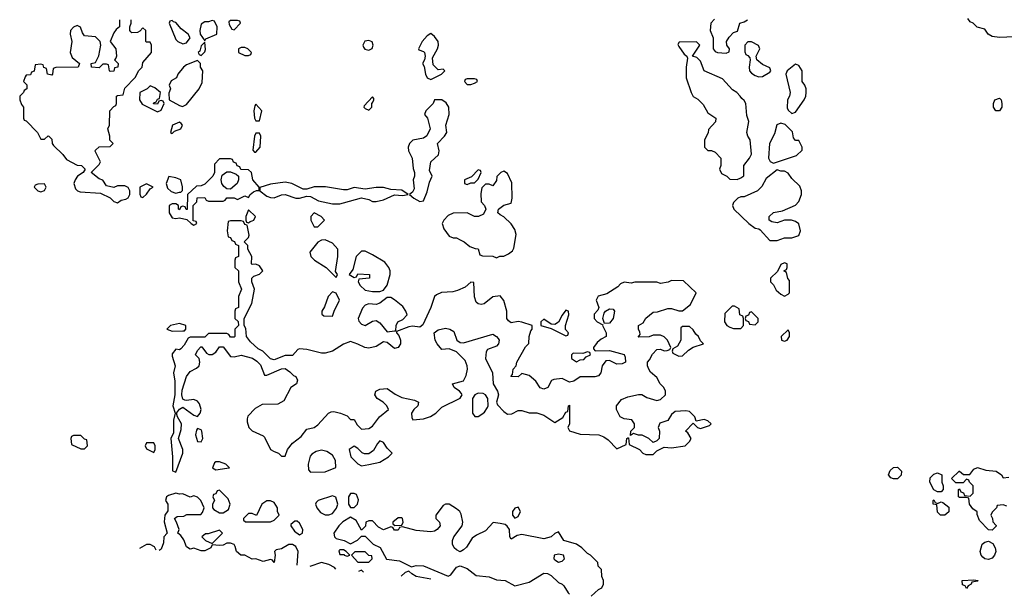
# Model space of a CAD drawing. Header units: inches. Extents: x 2380053 to 2584298, y 380219 to 546618.
# Tile 30 of 256: x 2412654 to 2418057, y 451204 to 454370. Entities that reach past the tile are written whole.
import ezdxf

# ---------------------------------------------------------------- set-up
doc = ezdxf.new("R2010")
doc.units = ezdxf.units.IN
doc.header["$MEASUREMENT"] = 0
doc.layers.add('C4415', color=7, linetype='Continuous')

msp = doc.modelspace()

# ---------------------------------------------------------------- linework, layer by layer
at = {"layer": 'C4415', "color": 2}
for points, elevation in [([(2413202, 454370), (2413202, 454330), (2413183.5, 454316.5), (2413170, 454298), (2413151.3, 454250), (2413181, 454210), (2413184.7, 454170), (2413182, 454158), (2413174, 454150), (2413194, 454130), (2413192, 454110), (2413174, 454106), (2413170, 454088), (2413150, 454086), (2413146, 454090), (2413142, 454122), (2413130, 454126), (2413110, 454126), (2413090, 454106), (2413048, 454110), (2413046, 454130), (2413070, 454134), (2413089.1, 454170.9), (2413099, 454230), (2413095.3, 454250), (2413070, 454275.3), (2413010, 454282), (2412998, 454298), (2412988.4, 454328.4), (2412970, 454338), (2412950, 454328), (2412932, 454310), (2412931.3, 454290), (2412940.7, 454250), (2412931.3, 454190), (2412942.8, 454162.8), (2412982, 454130), (2412974, 454110), (2412852.7, 454107.3), (2412838, 454102), (2412834, 454070), (2412830, 454066), (2412806, 454070), (2412802, 454102), (2412787.3, 454107.3), (2412782, 454122), (2412770, 454126), (2412738, 454122), (2412732.7, 454087.3), (2412718, 454082), (2412712.7, 454067.3), (2412690, 454066), (2412683.6, 454056.4), (2412674, 454030), (2412692.7, 454012.7), (2412694, 453990), (2412678, 453982), (2412674, 453970), (2412654, 453950), (2412654, 453930), (2412663.6, 453903.6), (2412674, 453890), (2412674, 453830), (2412678, 453818), (2412690, 453814), (2412751.1, 453751.1), (2412770, 453714), (2412790, 453714), (2412810, 453732), (2412814, 453730), (2412830, 453714), (2412832, 453690), (2412839.6, 453679.6), (2412891.3, 453630), (2412910, 453602), (2412970, 453571.3), (2412994, 453570), (2413014, 453550), (2413002, 453530), (2412972, 453510), (2412958, 453490), (2412951.3, 453470), (2412961, 453441), (2412971, 453431), (2412985.4, 453425.4), (2413096.9, 453416.9), (2413150.9, 453390.9), (2413170, 453372), (2413190, 453364.7), (2413210, 453378), (2413236.4, 453383.6), (2413248.4, 453391.6), (2413258, 453410), (2413258, 453430), (2413248.4, 453448.4), (2413230, 453458), (2413190, 453458), (2413170, 453448), (2413130, 453458), (2413110, 453488.7), (2413090, 453495.3), (2413046, 453530), (2413090, 453574), (2413098, 453590), (2413068.4, 453648.4), (2413070, 453654), (2413090, 453672), (2413150, 453674), (2413166, 453690), (2413148, 453708), (2413148, 453730), (2413138, 453770), (2413146, 453790), (2413148, 453870), (2413170, 453894), (2413182, 453898), (2413186, 453910), (2413186, 453950), (2413190, 453954), (2413222, 453958), (2413230, 453994), (2413288.4, 454051.6), (2413308.4, 454091.6), (2413326, 454110), (2413330, 454134), (2413378, 454190), (2413378, 454230), (2413370, 454246), (2413350, 454246), (2413346, 454250), (2413346, 454310), (2413330, 454326), (2413312.7, 454307.3), (2413299.6, 454300.4), (2413270, 454298), (2413263.1, 454303.1), (2413258, 454310), (2413258, 454330), (2413266, 454350), (2413266, 454370)], 78), ([(2416467.1, 454372.9), (2416446.8, 454350), (2416442.8, 454310), (2416459.1, 454270), (2416458.8, 454210), (2416470, 454196), (2416482, 454190), (2416530, 454186), (2416547.3, 454192.7), (2416548, 454210), (2416534, 454230), (2416532.7, 454250), (2416546, 454274), (2416570, 454298.8), (2416592.3, 454307.7), (2416606, 454350), (2416630, 454358), (2416648, 454370)], 78), ([(2418110, 454275.3), (2418030, 454272.3), (2417990, 454277.2), (2417968.7, 454290), (2417950, 454318), (2417908.4, 454328.4), (2417886, 454350), (2417870, 454358), (2417856, 454376)], 74), ([(2418070, 451698), (2418050, 451706), (2418018, 451702), (2418014, 451690), (2417990, 451666), (2417982, 451650), (2417991.6, 451631.6), (2417992.7, 451612.7), (2418011.6, 451591.6), (2418011.6, 451588.4), (2417990, 451566), (2417970, 451568), (2417920.2, 451620.2), (2417908, 451652), (2417908, 451668), (2417883.1, 451683.1), (2417866, 451710), (2417862, 451742), (2417850, 451746), (2417810, 451746), (2417806, 451750), (2417806, 451790), (2417810, 451794), (2417818, 451778), (2417832.7, 451772.7), (2417838, 451758), (2417870, 451754), (2417886, 451770), (2417886, 451810), (2417866, 451830), (2417862, 451842), (2417850, 451846), (2417830, 451826), (2417790, 451826), (2417766, 451850), (2417808.4, 451891.6), (2417811.6, 451891.6), (2417832.7, 451872.7), (2417867.3, 451872.7), (2417890, 451902), (2417910, 451911), (2417956, 451896), (2418012, 451890), (2418042, 451870), (2418050, 451854), (2418082, 451858)], 74), ([(2414049.8, 451388.4), (2414042, 451402), (2414030, 451406), (2413990, 451395.3), (2413950, 451408.7), (2413930, 451408), (2413889, 451429), (2413868, 451430), (2413844, 451450), (2413837.2, 451477.2), (2413830, 451488), (2413810, 451495.3), (2413790, 451495.3), (2413770, 451485.2), (2413750, 451482), (2413710, 451486), (2413702, 451470), (2413670, 451454), (2413650, 451454), (2413610, 451468.7), (2413590, 451462), (2413570, 451475.3), (2413554.5, 451514.5), (2413537.6, 451537.6), (2413521.2, 451550), (2413529, 451570), (2413515.3, 451610), (2413502.7, 451630), (2413518, 451642), (2413555.5, 451644.5), (2413572, 451652), (2413647.3, 451652.7), (2413656.4, 451663.6), (2413666, 451690), (2413648, 451730), (2413630, 451748), (2413610, 451755.3), (2413590, 451748.7), (2413550, 451766), (2413530, 451764.5), (2413510, 451769.4), (2413470, 451758), (2413458.8, 451750), (2413454, 451730), (2413466.8, 451710), (2413466.4, 451673.6), (2413451, 451650), (2413447.1, 451612.9), (2413463, 451550), (2413445.5, 451530), (2413442.8, 451497.2), (2413430, 451462), (2413420, 451455.3)], 78), ([(2415010, 451708.7), (2414990, 451708.7), (2414978, 451702), (2414938, 451650), (2414938, 451630), (2414958, 451610), (2414961, 451590), (2414944.7, 451570), (2414930, 451561.2), (2414910, 451557.2), (2414830, 451565.2), (2414754, 451586), (2414738, 451582), (2414730, 451566), (2414710, 451566), (2414702, 451582), (2414690, 451586), (2414650, 451568), (2414623.1, 451583.1), (2414590, 451618), (2414570, 451618), (2414554, 451610), (2414551.6, 451588.4), (2414530, 451566), (2414500.4, 451620.4), (2414470, 451638), (2414427.1, 451612.9), (2414404.7, 451590), (2414378, 451550), (2414382, 451530), (2414390, 451522), (2414434, 451510), (2414470, 451492), (2414508.4, 451511.6), (2414530, 451534), (2414550, 451534), (2414594, 451490), (2414631.1, 451471.1), (2414666.8, 451406.8), (2414738.5, 451398.5), (2414804.7, 451364.7), (2414830, 451373.4), (2414870, 451370.5), (2415005.2, 451314.8), (2415019.1, 451320.9), (2415050, 451362.8), (2415070, 451371.3), (2415110, 451356), (2415158.5, 451318.5), (2415230, 451310.3), (2415270, 451294), (2415318, 451290), (2415370, 451260.7), (2415450, 451280.5), (2415530, 451330.5), (2415550, 451328.4), (2415570, 451317.1), (2415610, 451279.1), (2415630.5, 451270.5), (2415640.5, 451260.5), (2415663.4, 451223.4), (2415671.3, 451216.1)], 78), ([(2415789.4, 451203.6), (2415830, 451241), (2415848, 451250), (2415858, 451270), (2415858, 451290), (2415847.3, 451312.7), (2415846, 451350), (2415828.7, 451368.7), (2415826, 451390), (2415786, 451430), (2415770, 451438), (2415739, 451470), (2415710, 451489.4), (2415639, 451510), (2415610, 451558), (2415590, 451549), (2415570.4, 451529.6), (2415530, 451518.4), (2415410, 451542.7), (2415382.8, 451537.2), (2415350, 451518), (2415344, 451530), (2415342, 451570), (2415329.2, 451589.2), (2415317.2, 451597.2), (2415290, 451604), (2415251.6, 451608.4), (2415210, 451564), (2415160.4, 451539.6), (2415137.1, 451522.9), (2415106.4, 451473.6), (2415090, 451458), (2415070, 451448), (2415050, 451458), (2415038, 451470), (2415028, 451490), (2415028, 451510), (2415035.3, 451530), (2415081.2, 451590), (2415085.2, 451610), (2415075.5, 451655.5), (2415068.7, 451670), (2415050, 451684), (2415010, 451708.7)], 78), ([(2413370, 451488), (2413350, 451488), (2413311.5, 451466.8)], 78), ([(2413402.7, 451457.1), (2413394.6, 451474.6), (2413370, 451488)], 78), ([(2414176, 451375), (2414181.2, 451450), (2414170, 451478), (2414150, 451488.7), (2414130, 451488.7), (2414090, 451465.2), (2414062, 451458), (2414052, 451450), (2414056, 451430), (2414050.1, 451388.4)], 78), ([(2414389.3, 451352.3), (2414381.5, 451361.5), (2414350, 451378), (2414310, 451389), (2414246.3, 451367.5)], 78), ([(2414530, 451348), (2414512.5, 451339.2)], 78), ([(2414540.7, 451336.2), (2414530, 451348)], 78), ([(2414790, 451342), (2414770, 451335.3), (2414746.8, 451314.3)], 78), ([(2414910.2, 451297), (2414910, 451297.2), (2414830, 451313.2), (2414806.3, 451326.3), (2414790, 451342)], 78)]:
    msp.add_lwpolyline(points, dxfattribs=dict(at, elevation=elevation))
for points, elevation in [([(2413490, 454366), (2413478, 454362), (2413474, 454350), (2413510, 454262), (2413522, 454250), (2413550, 454238), (2413570, 454242), (2413588.7, 454270), (2413578, 454290), (2413540.2, 454320.2), (2413510, 454355.3), (2413498, 454358)], 78), ([(2413710, 454366), (2413690, 454358), (2413670, 454358), (2413650, 454346), (2413642, 454310), (2413644.7, 454290), (2413670, 454254), (2413675.3, 454264.7), (2413735.3, 454290), (2413738, 454330), (2413722, 454362)], 78), ([(2413850, 454366), (2413810, 454366), (2413802, 454358), (2413803.6, 454343.6), (2413818, 454318), (2413830, 454314), (2413866, 454350), (2413862, 454362)], 78), ([(2414570, 454256), (2414548.1, 454251.9), (2414536, 454230), (2414539.8, 454219.8), (2414547.9, 454207.9), (2414570, 454202.8), (2414588.9, 454211.1), (2414593.2, 454230), (2414588.9, 454248.9)], 78), ([(2414910, 454293.2), (2414890, 454282), (2414862, 454250), (2414842, 454210), (2414844.7, 454204.7), (2414870, 454196), (2414874.8, 454190), (2414878.8, 454170), (2414876, 454150), (2414864.7, 454130), (2414873.7, 454113.7), (2414880.7, 454070), (2414890, 454051.3), (2414910, 454041), (2414968, 454070), (2414986, 454090), (2414978, 454098), (2414950, 454094), (2414922, 454122), (2414919, 454161), (2414946.6, 454210), (2414952.3, 454230), (2414949.4, 454250), (2414930, 454277.2)], 78), ([(2413670, 454246), (2413650, 454226), (2413642, 454198), (2413634, 454190), (2413638, 454178), (2413650, 454174), (2413670, 454194), (2413673.6, 454206.4)], 78), ([(2413890, 454218), (2413870, 454218), (2413854, 454210), (2413854, 454190), (2413890, 454174), (2413910, 454174), (2413922, 454178), (2413926, 454190), (2413906, 454210)], 78), ([(2416368, 454248), (2416272.7, 454247.3), (2416266, 454234), (2416270, 454222), (2416299.8, 454179.8), (2416314, 454170), (2416318, 454158), (2416310.6, 454109.4), (2416310.5, 454050), (2416338, 453970), (2416349, 453949), (2416374.2, 453934.2), (2416404.9, 453904.9), (2416430, 453858), (2416474, 453830), (2416471.6, 453808.4), (2416432.7, 453767.3), (2416431.6, 453748.4), (2416412, 453710), (2416412, 453670), (2416430, 453652), (2416450, 453652), (2416470, 453642), (2416502, 453610), (2416502, 453570), (2416494, 453550), (2416505.4, 453525.4), (2416534, 453510), (2416550, 453494), (2416590, 453492), (2416610, 453502), (2416627.3, 453512.7), (2416628, 453570), (2416659, 453610), (2416669.1, 453630.9), (2416661.2, 453710), (2416648.7, 453730), (2416644, 453750), (2416655.3, 453810), (2416643.1, 453843.1), (2416638, 453910), (2416630, 453926), (2416616.4, 453936.4), (2416608, 453950), (2416588.7, 453970), (2416565.1, 453985.1), (2416510, 454046), (2416409.2, 454090), (2416390, 454142), (2416370, 454162), (2416346, 454170), (2416386, 454230)], 78), ([(2416670, 454248), (2416650, 454248), (2416632, 454230), (2416632.7, 454192.7), (2416638, 454178), (2416650, 454174), (2416659.6, 454159.6), (2416662, 454150), (2416656, 454110), (2416658.8, 454090), (2416670, 454076), (2416690, 454062.8), (2416710, 454056), (2416730, 454058), (2416770, 454082), (2416775.3, 454090), (2416770, 454106), (2416730, 454124), (2416698, 454150), (2416695.3, 454170), (2416715.3, 454210), (2416708.4, 454228.4)], 78), ([(2413630, 454146), (2413570, 454122), (2413552, 454110), (2413522, 454070), (2413514, 454050), (2413485.4, 454034.6), (2413474, 454010), (2413482, 453990), (2413472.7, 453967.3), (2413474, 453930), (2413530, 453898), (2413547.3, 453892.7), (2413570, 453904.7), (2413638, 453990), (2413654.6, 454025.4), (2413658, 454090), (2413646, 454110), (2413646, 454130)], 78), ([(2416910, 454126), (2416864.7, 454090), (2416858, 454070), (2416881, 453970), (2416878, 453950), (2416866.8, 453930), (2416865.4, 453885.4), (2416870, 453874), (2416890, 453854), (2416910, 453862), (2416958, 453930), (2416968, 453950), (2416968.7, 453970), (2416968.7, 453990), (2416962, 454010), (2416948, 454030), (2416948, 454090), (2416930, 454118)], 78), ([(2415150, 454046), (2415110, 454046), (2415098, 454042), (2415094, 454030), (2415110, 454014), (2415130, 454014), (2415150, 454022), (2415166, 454030), (2415162, 454042)], 78), ([(2413370, 454006), (2413354, 453990), (2413314, 453970), (2413312, 453930), (2413326.8, 453906.8), (2413410, 453864.7), (2413430, 453874), (2413446, 453910), (2413442, 453922), (2413430, 453926), (2413418, 453922), (2413410, 453906), (2413387.3, 453907.3), (2413390, 453914), (2413402, 453918), (2413410, 453934), (2413422, 453938), (2413426, 453970), (2413396.4, 453996.4)], 78), ([(2414590, 453946), (2414543.6, 453896.4), (2414542, 453890), (2414550, 453882), (2414570, 453874), (2414586, 453890), (2414586, 453914), (2414590, 453914), (2414598, 453930), (2414598, 453938)], 78), ([(2414970, 453929.6), (2414930.9, 453929.1), (2414922.8, 453910), (2414882.8, 453870), (2414876, 453850), (2414890.8, 453830), (2414906.8, 453770), (2414888.2, 453731.8), (2414870, 453719.5), (2414811.8, 453708.2), (2414793, 453690), (2414784.9, 453670), (2414787.3, 453650), (2414806.7, 453610), (2414813.4, 453553.4), (2414820.7, 453530), (2414820.7, 453510), (2414813.4, 453490), (2414819.1, 453440.9), (2414810, 453422), (2414792, 453410), (2414816, 453390), (2414850, 453370.7), (2414870, 453374.8), (2414890, 453424.7), (2414902, 453478), (2414918, 453510), (2414902.3, 453542.3), (2414909.8, 453590.2), (2414952.8, 453627.2), (2414955.6, 453650), (2414947, 453690), (2414984.2, 453730), (2414996.9, 453750), (2414991.8, 453790), (2415011.3, 453848.7), (2415007.8, 453890), (2414993.5, 453913.5)], 78), ([(2418030, 453869.2), (2418009.5, 453869.5), (2417997.2, 453890), (2417997.2, 453910), (2418004, 453930), (2418030, 453938.8), (2418038.8, 453930), (2418042.8, 453910), (2418042.8, 453890)], 74), ([(2413950, 453906), (2413943.6, 453896.4), (2413938, 453870), (2413942, 453830), (2413950, 453814), (2413970, 453814), (2413982, 453870)], 78), ([(2413530, 453808), (2413492, 453790), (2413482, 453750), (2413490, 453744.7), (2413503.1, 453756.9), (2413538, 453770), (2413548, 453790), (2413540.4, 453800.4)], 78), ([(2416830, 453802), (2416807.9, 453792.1), (2416796, 453744), (2416767.3, 453690), (2416762, 453610), (2416771.6, 453591.6), (2416790, 453582), (2416916.4, 453623.6), (2416947.3, 453652.7), (2416948, 453670), (2416930, 453706), (2416910, 453706), (2416900.4, 453720.4), (2416894.6, 453754.6), (2416854, 453794)], 78), ([(2413970, 453746), (2413950, 453746), (2413942, 453730), (2413932.7, 453652.7), (2413942, 453642), (2413950, 453642), (2413973.2, 453670), (2413978, 453730)], 78), ([(2413810, 453606), (2413750, 453606), (2413723.6, 453576.4), (2413722, 453530), (2413714, 453510), (2413670, 453466), (2413650, 453458), (2413623.6, 453456.4), (2413574, 453410), (2413572.7, 453327.3), (2413567.3, 453327.3), (2413562, 453342), (2413550, 453346), (2413538, 453342), (2413530, 453326), (2413526, 453330), (2413526, 453350), (2413510, 453358), (2413490, 453358), (2413474, 453350), (2413474, 453310), (2413490, 453282), (2413510, 453278), (2413530, 453281), (2413572, 453272), (2413594, 453250), (2413610, 453242), (2413626, 453250), (2413622, 453262), (2413606, 453266), (2413606, 453350), (2413626, 453370), (2413628.4, 453391.6), (2413670, 453394), (2413678, 453378), (2413690, 453374), (2413770, 453374), (2413782, 453378), (2413790, 453392), (2413830, 453391.3), (2413850, 453382), (2413890, 453402), (2413910, 453394), (2413918, 453410), (2413936, 453424), (2413952.7, 453432.7), (2413967.3, 453432.7), (2413968.7, 453450), (2413934, 453490), (2413926, 453530), (2413910, 453546), (2413867.3, 453547.3), (2413862, 453562), (2413847.3, 453567.3), (2413842, 453582), (2413827.3, 453587.3), (2413822, 453602)], 78), ([(2415170, 453546), (2415132.7, 453507.3), (2415094, 453490), (2415094, 453470), (2415110, 453464.7), (2415130, 453474), (2415150, 453474), (2415170, 453494), (2415186, 453530), (2415182, 453542)], 78), ([(2416810, 453546), (2416750, 453498), (2416725.4, 453454.6), (2416702, 453430), (2416630, 453398), (2416610, 453398), (2416594, 453390), (2416570, 453366), (2416564.7, 453350), (2416572, 453330), (2416654, 453250), (2416690, 453224.7), (2416710, 453222), (2416716.9, 453216.9), (2416770, 453158), (2416810, 453158), (2416830, 453164.7), (2416850, 453171.3), (2416891.6, 453171.6), (2416930, 453184.7), (2416939, 453210), (2416928.9, 453248.9), (2416910, 453262), (2416888.9, 453268.9), (2416850, 453268.7), (2416810, 453255.3), (2416780.4, 453260.4), (2416766, 453270), (2416766, 453290), (2416790, 453311.3), (2416839, 453321), (2416910, 453351.3), (2416930, 453372), (2416944, 453410), (2416944, 453430), (2416935.5, 453455.5), (2416890, 453498), (2416870, 453528), (2416850, 453538), (2416830, 453538)], 78), ([(2413472, 453508), (2413458, 453470), (2413464.7, 453444.7), (2413486, 453426), (2413510, 453418), (2413530, 453422), (2413538, 453422), (2413547.3, 453432.7), (2413548, 453452), (2413538, 453490), (2413510, 453500.9)], 78), ([(2413810, 453439), (2413790, 453442), (2413774.8, 453454.8), (2413764, 453470), (2413759, 453490), (2413764.7, 453515.3), (2413790, 453534), (2413810, 453534), (2413842, 453522), (2413854, 453510), (2413854, 453490), (2413846.8, 453470)], 78), ([(2415310, 453538), (2415294, 453530), (2415272, 453508), (2415270, 453486), (2415250, 453458), (2415230, 453466), (2415210, 453466), (2415190, 453446), (2415184, 453416), (2415186.8, 453370), (2415204.7, 453350), (2415212, 453330), (2415198, 453302), (2415171.1, 453288.9), (2415150, 453288.7), (2415110, 453308.7), (2415032.7, 453307.3), (2415005.4, 453294.6), (2414982, 453270), (2414972, 453250), (2414982, 453222), (2415010, 453182), (2415032.7, 453172.7), (2415050, 453172), (2415070, 453162), (2415092, 453150), (2415123.6, 453123.6), (2415152.7, 453112.7), (2415170, 453112), (2415178, 453078), (2415192.7, 453072.7), (2415250, 453072), (2415270, 453062), (2415288.4, 453071.6), (2415310, 453072), (2415336.4, 453083.6), (2415358.6, 453101.4), (2415365.2, 453114.8), (2415378, 453190), (2415370, 453218), (2415350, 453248.7), (2415310, 453288), (2415290, 453298), (2415278, 453310), (2415282, 453330), (2415310, 453351), (2415350, 453362), (2415356, 453390), (2415354.6, 453474.6), (2415330, 453526)], 78), ([(2412790, 453468), (2412752.7, 453467.3), (2412738, 453462), (2412734, 453450), (2412754, 453430), (2412770, 453424.7), (2412790, 453432), (2412796.5, 453443.5), (2412799, 453450)], 78), ([(2413350, 453468), (2413314, 453450), (2413312.7, 453412.7), (2413318, 453398), (2413330, 453394), (2413350, 453412), (2413370, 453442), (2413386, 453450)], 78), ([(2414110, 453478), (2414030, 453466), (2413972, 453448), (2413971.3, 453430), (2414010, 453400.5), (2414030, 453394), (2414050, 453391), (2414090, 453407.7), (2414110, 453410.6), (2414170, 453390.8), (2414190, 453390.8), (2414230, 453400.7), (2414250, 453398.8), (2414294.4, 453374.4), (2414370, 453358), (2414410, 453358), (2414430, 453364.7), (2414530, 453391), (2414570, 453382.8), (2414590, 453371), (2414610, 453370.8), (2414650, 453380.7), (2414710, 453408.2), (2414755.1, 453404.9), (2414786, 453410), (2414750, 453433.2), (2414690, 453437.2), (2414650, 453449.2), (2414610, 453449.2), (2414550, 453439.3), (2414490, 453449), (2414450, 453436), (2414430, 453436), (2414331.9, 453451.9), (2414270, 453452), (2414230, 453439.3), (2414210, 453439.3), (2414148, 453470)], 78), ([(2413910, 453326), (2413894, 453290), (2413894, 453270), (2413898, 453258), (2413910, 453254), (2413918, 453262), (2413930, 453264.7), (2413938, 453270), (2413948, 453290)], 78), ([(2414270, 453308.7), (2414251.3, 453290), (2414251.3, 453270), (2414270, 453232), (2414290, 453232), (2414326, 453270), (2414308, 453290)], 78), ([(2413870, 453266), (2413810, 453266), (2413798, 453262), (2413792, 453210), (2413798, 453178), (2413810, 453174), (2413818, 453158), (2413832.7, 453152.7), (2413838, 453138), (2413854, 453130), (2413854, 453070), (2413838, 453062), (2413834, 453050), (2413834, 453010), (2413854, 452990), (2413854, 452930), (2413871.3, 452890), (2413854, 452850), (2413854, 452790), (2413838, 452782), (2413834, 452770), (2413834, 452730), (2413852.7, 452712.7), (2413854, 452690), (2413834, 452670), (2413834, 452630), (2413830, 452626), (2413810, 452626), (2413802, 452642), (2413790, 452646), (2413690, 452646), (2413670, 452626), (2413590, 452626), (2413578, 452622), (2413556.8, 452583.2), (2413538, 452562), (2413530, 452557.2), (2413510, 452561.2), (2413490, 452535.3), (2413490, 452522), (2413507.7, 452470), (2413498.8, 452430), (2413504.4, 452384.4), (2413504.4, 452310), (2413494, 452250), (2413507.7, 452210), (2413497.3, 452170), (2413498, 452102), (2413482.8, 452070), (2413493, 451970), (2413492, 451892), (2413510, 451884.7), (2413548.7, 451990), (2413548.7, 452010), (2413525.2, 452070), (2413540.4, 452119.6), (2413542, 452150), (2413519, 452190), (2413515.3, 452210), (2413530, 452232), (2413550, 452242), (2413610, 452198), (2413630, 452191.3), (2413644, 452210), (2413649, 452230), (2413640.2, 452260.2), (2413630, 452275.3), (2413610, 452284), (2413570, 452278), (2413560.4, 452280.4), (2413550, 452286), (2413544, 452310), (2413544.7, 452335.3), (2413568.7, 452410), (2413590, 452438), (2413624, 452456), (2413638, 452470), (2413642, 452490), (2413638, 452510), (2413618, 452530), (2413630, 452554), (2413647.3, 452572.7), (2413652.7, 452572.7), (2413679.6, 452539.6), (2413691.6, 452531.6), (2413710, 452531.3), (2413730, 452544.7), (2413750, 452574), (2413770, 452574), (2413810, 452521), (2413830, 452518.8), (2413870, 452527.3), (2413930.8, 452510.8), (2413955.3, 452495.3), (2413975.3, 452475.3), (2413998, 452418), (2414010, 452418), (2414090, 452452), (2414110, 452454), (2414136.9, 452436.9), (2414156.9, 452416.9), (2414170, 452411.3), (2414178, 452390), (2414172, 452370), (2414142, 452350), (2414103.6, 452276.4), (2414070, 452258), (2413983.6, 452256.4), (2413945.4, 452234.6), (2413906.4, 452193.6), (2413902, 452178), (2413902, 452162), (2413912, 452130), (2413930, 452112), (2413990, 452084.7), (2413997.3, 452077.3), (2414030.7, 452010.7), (2414050, 451998), (2414074, 451990), (2414090, 451974), (2414110, 451974), (2414124, 452010), (2414150, 452044.7), (2414199.3, 452080.7), (2414230, 452122), (2414270, 452131.3), (2414290, 452144.7), (2414348.7, 452210), (2414363.2, 452216.8), (2414378, 452218), (2414414, 452210), (2414450, 452194), (2414470, 452174), (2414490, 452174), (2414505.4, 452145.4), (2414530, 452122), (2414570, 452126), (2414590, 452138), (2414628.7, 452190), (2414678, 452230), (2414668, 452250), (2414648, 452270), (2414615.3, 452290), (2414602, 452310), (2414608, 452330), (2414630, 452341), (2414670, 452344.7), (2414713.4, 452313.4), (2414750, 452294.8), (2414821, 452281), (2414842, 452270), (2414838, 452250), (2414816, 452230), (2414804.7, 452210), (2414805.4, 452185.4), (2414812, 452172), (2414870, 452178), (2414908.9, 452191.1), (2414938, 452210), (2414970, 452242), (2415070, 452292), (2415082, 452310), (2415078, 452318), (2415068, 452330), (2415038, 452350), (2415029, 452370), (2415090, 452386), (2415104.7, 452415.3), (2415111.3, 452450), (2415109.6, 452470), (2415098.9, 452498.9), (2415050, 452545.2), (2415010, 452562), (2414970, 452558), (2414945.2, 452590), (2414934, 452610), (2414928.7, 452650), (2414950, 452666), (2414990, 452676), (2415014, 452670), (2415036.9, 452656.9), (2415052, 452610), (2415070, 452598), (2415090, 452596), (2415250, 452642.8), (2415270.4, 452630.4), (2415279.5, 452619.5), (2415284.9, 452610), (2415282, 452590), (2415270, 452578), (2415221.6, 452558.4), (2415213.2, 452546.8), (2415210.4, 452510), (2415248, 452430), (2415251.3, 452370), (2415276, 452330), (2415281, 452310), (2415271, 452270), (2415275.3, 452255.3), (2415310, 452218), (2415330, 452204.7), (2415354, 452206), (2415390, 452224.7), (2415410, 452224.7), (2415450, 452210.8), (2415490.9, 452210.9), (2415530, 452198), (2415590, 452158), (2415634, 452186), (2415650, 452214), (2415662, 452218), (2415666, 452250), (2415670, 452254), (2415671.6, 452151.6), (2415662, 452130), (2415671.6, 452111.6), (2415730, 452094.8), (2415831.1, 452091.1), (2415859.6, 452079.6), (2415883.6, 452063.6), (2415930, 452014), (2415982, 452038), (2415986, 452070), (2415990, 452074), (2415994, 452074), (2415998, 452038), (2416054, 452010), (2416074, 451990), (2416090, 451982), (2416130, 451982), (2416150, 452002), (2416190, 452022), (2416230, 452018.8), (2416306, 452030), (2416330, 452054), (2416338, 452070), (2416320.4, 452100.4), (2416308, 452110), (2416350, 452154), (2416374, 452130), (2416390, 452124.7), (2416439, 452141), (2416448, 452150), (2416430, 452168), (2416410, 452174), (2416366, 452166), (2416358, 452190), (2416330, 452218), (2416310, 452222), (2416250, 452219), (2416230, 452202), (2416210, 452168.7), (2416166.4, 452153.6), (2416158, 452130), (2416164.7, 452110), (2416162, 452070), (2416150, 452058), (2416130, 452048), (2416106, 452070), (2416070, 452088.7), (2416048.7, 452088.7), (2416022, 452098), (2416006, 452086), (2416008, 452110), (2416028, 452130), (2416028, 452150), (2416013.2, 452173.2), (2415970, 452179), (2415949.5, 452189.5), (2415928.7, 452230), (2415928.7, 452250), (2415956.5, 452283.5), (2415990, 452298.8), (2416050, 452312), (2416068.4, 452311.6), (2416095.3, 452295.3), (2416150, 452278), (2416170, 452284.7), (2416198, 452310), (2416198, 452330), (2416188, 452350), (2416168, 452370), (2416150, 452406), (2416115.3, 452435.3), (2416106, 452450), (2416098, 452470), (2416098, 452490), (2416110, 452502), (2416126.3, 452533.7), (2416150, 452558), (2416170, 452561), (2416190, 452552), (2416207.3, 452552.7), (2416222, 452558), (2416226, 452570), (2416208, 452610), (2416190, 452628), (2416170, 452638), (2416130, 452638), (2416108.4, 452628.4), (2416047.3, 452627.3), (2416058, 452642), (2416056.4, 452656.4), (2416048.7, 452668.7), (2416048.7, 452690), (2416075.3, 452704.7), (2416089.3, 452730.7), (2416130, 452764.7), (2416153.6, 452766.4), (2416210, 452784.7), (2416230, 452784.7), (2416270, 452771.3), (2416290, 452772), (2416334.6, 452805.4), (2416366, 452870), (2416296.4, 452936.4), (2416230, 452938), (2416211.6, 452928.4), (2416170, 452922), (2416150, 452928), (2416030, 452928.7), (2416010, 452924), (2415970, 452928.7), (2415950, 452919), (2415936.1, 452903.9), (2415874.9, 452865.1), (2415827.5, 452852.5), (2415818, 452830), (2415831.3, 452788.7), (2415825.4, 452774.6), (2415806.8, 452753.2), (2415806, 452730), (2415822, 452710), (2415854, 452694), (2415852, 452690), (2415871.3, 452650), (2415871.3, 452630), (2415844.5, 452615.5), (2415823.5, 452596.5), (2415802, 452570), (2415802, 452562), (2415812, 452552), (2415890, 452553), (2415971, 452531), (2415976.9, 452516.9), (2415978, 452490), (2415959.9, 452480.1), (2415930, 452478), (2415890, 452498), (2415870, 452496), (2415850.7, 452470), (2415842.8, 452430), (2415830, 452414), (2415810, 452408.7), (2415730, 452408.7), (2415694.8, 452385.2), (2415670, 452379), (2415630, 452399), (2415585.4, 452394.6), (2415571.6, 452388.4), (2415552, 452350), (2415530, 452342), (2415510, 452349), (2415485.2, 452385.2), (2415450, 452415.3), (2415410, 452428), (2415390, 452408), (2415348.7, 452410), (2415358, 452422), (2415362, 452450), (2415378, 452470), (2415382, 452490), (2415430, 452574), (2415448, 452592), (2415449.1, 452630.9), (2415458, 452662), (2415466, 452670), (2415466, 452690), (2415409.4, 452709.4), (2415390, 452712.7), (2415350, 452706), (2415335.5, 452715.5), (2415327, 452730), (2415326.6, 452770), (2415310, 452828), (2415290, 452854), (2415250, 452849), (2415202, 452810), (2415185.6, 452805.6), (2415169, 452809), (2415159, 452819), (2415148.9, 452848.9), (2415146, 452926), (2415130, 452928), (2415099.1, 452900.9), (2415056.8, 452883.2), (2415030, 452876), (2414967.7, 452872.3), (2414940.5, 452859.5), (2414930.6, 452849.4), (2414910, 452788.7), (2414866.4, 452693.6), (2414850, 452682), (2414810, 452686.6), (2414790, 452683.7), (2414722, 452658), (2414722, 452650), (2414735.2, 452635.2), (2414743.1, 452610), (2414743.1, 452590), (2414730, 452569.5), (2414710, 452564.5), (2414670, 452597.2), (2414650, 452601.2), (2414610, 452576), (2414570, 452566), (2414548, 452570), (2414510, 452589), (2414470, 452602), (2414431.1, 452588.9), (2414370, 452549), (2414330, 452539), (2414310, 452539), (2414230, 452558), (2414190, 452562), (2414181, 452559), (2414150, 452526), (2414110, 452526), (2414050, 452502), (2414030, 452508), (2413988, 452550), (2413962.7, 452562.7), (2413920.7, 452600.7), (2413899, 452630), (2413894.6, 452674.6), (2413886, 452690), (2413886, 452730), (2413928.4, 452811.6), (2413942, 452890), (2413928, 452930), (2413928, 452950), (2413938, 452962), (2413970, 452972), (2413988, 452990), (2413970, 453018), (2413950, 453028), (2413930, 453026), (2413926, 453030), (2413928, 453070), (2413906, 453110), (2413906, 453130), (2413886, 453150), (2413910, 453174), (2413914, 453186), (2413902, 453242), (2413890, 453246), (2413882, 453262)], 78), ([(2414330, 453161.2), (2414310, 453159), (2414290, 453148.7), (2414246, 453094), (2414251, 453070), (2414271, 453050), (2414336, 453010), (2414390, 452954), (2414398, 452970), (2414387.3, 452987.3), (2414399.5, 453070), (2414399.3, 453110), (2414370, 453142.7)], 78), ([(2414550, 453099), (2414530, 453099), (2414501, 453070), (2414482, 452998), (2414462, 452970), (2414490, 452954), (2414502, 452958), (2414510, 452974), (2414574, 452970), (2414574, 452950), (2414514, 452946), (2414512, 452930), (2414522, 452910), (2414550, 452884.7), (2414590, 452878), (2414630, 452878), (2414650, 452884.7), (2414670, 452911.3), (2414687, 452970), (2414686.6, 452990), (2414679.3, 453010), (2414657.6, 453037.6), (2414590, 453079.3)], 78), ([(2416850, 453035.3), (2416830, 453026), (2416812.7, 452987.3), (2416774, 452950), (2416774, 452930), (2416790, 452914), (2416805.4, 452885.4), (2416830, 452862), (2416850, 452852), (2416870, 452862), (2416878, 452870), (2416878, 452938), (2416868.4, 452948.4), (2416862, 452982), (2416846, 452990), (2416862, 452998), (2416866, 453010), (2416866, 453030)], 78), ([(2414370, 452875.3), (2414346, 452850), (2414326.4, 452793.6), (2414312, 452770), (2414312.7, 452752.7), (2414323.6, 452743.6), (2414370, 452742), (2414379, 452770), (2414408.7, 452830), (2414390, 452868)], 78), ([(2414670, 452845.2), (2414630, 452813.2), (2414610, 452806.6), (2414570, 452809), (2414550, 452802), (2414534.4, 452785.6), (2414510.8, 452730), (2414514.8, 452714.8), (2414530, 452698), (2414550, 452691), (2414590, 452714.8), (2414610, 452717.3), (2414630, 452706), (2414670, 452656), (2414710, 452662), (2414718, 452662), (2414719, 452690), (2414729.2, 452710), (2414756.6, 452723.4), (2414779.3, 452750), (2414772.7, 452770), (2414755.4, 452795.4), (2414710, 452832.3), (2414690, 452843.7)], 78), ([(2416576.4, 452796.4), (2416563.6, 452796.4), (2416523.6, 452756.4), (2416522, 452710), (2416534, 452690), (2416550, 452682), (2416570, 452674), (2416610, 452674), (2416626, 452690), (2416626, 452730), (2416622, 452742), (2416606, 452750), (2416602, 452782)], 78), ([(2415650, 452775.3), (2415630, 452748), (2415611.3, 452708.7), (2415590, 452695.3), (2415570, 452698), (2415530, 452726), (2415514, 452710), (2415514, 452690), (2415570, 452674), (2415650, 452634), (2415662, 452638), (2415666, 452650), (2415648, 452668), (2415648, 452690), (2415668, 452750), (2415666, 452770)], 78), ([(2415862, 452702), (2415854, 452730), (2415861.2, 452758.8), (2415868, 452770), (2415890, 452782.8), (2415910, 452781), (2415917.3, 452770), (2415910.5, 452729.5), (2415890, 452704)], 78), ([(2416670, 452766), (2416658, 452762), (2416652.7, 452747.3), (2416638, 452742), (2416634, 452730), (2416638, 452718), (2416652.7, 452712.7), (2416658, 452698), (2416690, 452694), (2416706, 452710), (2416706, 452730)], 78), ([(2413530, 452702), (2413482, 452690), (2413462, 452670), (2413490, 452658.8), (2413550, 452662), (2413558, 452662), (2413566, 452670), (2413566, 452690)], 78), ([(2416330, 452686), (2416290, 452686), (2416282, 452678), (2416282, 452610), (2416263.6, 452576.4), (2416238, 452562), (2416234, 452550), (2416238, 452538), (2416270, 452522), (2416290, 452524.7), (2416324, 452556), (2416349, 452571), (2416406, 452590), (2416390, 452606), (2416378, 452630), (2416363.1, 452643.1), (2416350, 452666)], 78), ([(2416870, 452666), (2416832, 452630), (2416834, 452610), (2416850, 452604.7), (2416866, 452610), (2416878, 452630), (2416878, 452650)], 78), ([(2415770, 452546), (2415743.6, 452536.4), (2415690, 452538), (2415682, 452530), (2415682, 452510), (2415710, 452492), (2415730, 452502), (2415750, 452504.7), (2415762, 452518), (2415786, 452530), (2415782, 452542)], 78), ([(2415170, 452319), (2415150.9, 452309.1), (2415138, 452290), (2415138, 452210), (2415151.6, 452191.6), (2415170, 452191.3), (2415190, 452204.7), (2415204.7, 452215.3), (2415220.2, 452239.8), (2415224, 452250), (2415222, 452290), (2415209.1, 452309.1), (2415197.2, 452317.2)], 78), ([(2413630, 452126), (2413623.6, 452116.4), (2413618, 452090), (2413630, 452054), (2413650, 452052), (2413659, 452070), (2413654, 452110), (2413650, 452118)], 78), ([(2412990, 452086), (2412950, 452086), (2412938, 452082), (2412934, 452070), (2412938, 452038), (2412990, 452014), (2413010, 452014), (2413026, 452030), (2413022, 452062), (2413010, 452066)], 78), ([(2413390, 452046), (2413350, 452046), (2413342, 452030), (2413350, 452014), (2413390, 451994), (2413398, 452010), (2413398, 452030)], 78), ([(2414630, 452058), (2414616.9, 452043.1), (2414595.8, 452004.2), (2414570, 451986), (2414546.3, 451986.3), (2414532.3, 451992.3), (2414510, 452015.3), (2414490, 452028), (2414462, 452010), (2414471.3, 451970), (2414510, 451931.3), (2414530, 451921), (2414570, 451927.7), (2414630, 451940.7), (2414678, 451970), (2414698, 451990), (2414670, 452018), (2414650, 452048)], 78), ([(2414310, 452006), (2414280.5, 451999.5), (2414256.3, 451983.7), (2414247.7, 451972.3), (2414236.3, 451930), (2414238, 451898), (2414250, 451884.7), (2414330, 451887.3), (2414388.4, 451911.6), (2414386, 451950), (2414370, 451979), (2414339.5, 451999.5)], 78), ([(2413750, 451942), (2413730, 451942), (2413723.5, 451936.5), (2413712, 451910), (2413730, 451898), (2413790, 451906.8), (2413806, 451910), (2413786, 451930)], 78), ([(2417470, 451849), (2417449.1, 451849.1), (2417434.6, 451854.6), (2417422, 451870), (2417430, 451894), (2417448.4, 451911.6), (2417470, 451912), (2417492, 451890), (2417491, 451869)], 74), ([(2417690, 451778), (2417670, 451788), (2417648, 451830), (2417650, 451854), (2417670, 451874), (2417690, 451882), (2417714, 451870), (2417714, 451830), (2417722, 451810), (2417722, 451790), (2417710, 451778)], 74), ([(2413750, 451786), (2413738, 451782), (2413730, 451766), (2413718, 451762), (2413714, 451750), (2413722, 451730), (2413712, 451710), (2413712, 451690), (2413719.6, 451679.6), (2413750, 451662), (2413770, 451662), (2413799, 451681), (2413808.7, 451710), (2413798, 451738)], 78), ([(2414490, 451768.7), (2414470, 451768), (2414458, 451750), (2414458, 451710), (2414470, 451692), (2414490, 451692), (2414508, 451710), (2414513.6, 451733.6), (2414502, 451762)], 78), ([(2414030, 451728.7), (2414010, 451728), (2413982, 451710), (2413952.7, 451647.3), (2413930, 451658), (2413910, 451658), (2413882, 451630), (2413882, 451622), (2413892.7, 451612.7), (2414030, 451612), (2414050, 451622), (2414078, 451650), (2414068.9, 451668.9), (2414068, 451690), (2414050, 451718)], 78), ([(2414370, 451755.3), (2414291.1, 451728.9), (2414281, 451719), (2414278, 451710), (2414284.7, 451690), (2414304.5, 451664.5), (2414330, 451651), (2414350, 451651.3), (2414370, 451658), (2414392.9, 451687.1), (2414399, 451710), (2414388.7, 451748.7)], 78), ([(2417690, 451714), (2417710, 451722), (2417719.6, 451719.6), (2417752.7, 451692.7), (2417752.7, 451667.3), (2417730, 451648.7), (2417706, 451650), (2417690, 451666), (2417686, 451706), (2417666, 451710), (2417666, 451730), (2417670, 451734), (2417678, 451718)], 74), ([(2415390, 451694), (2415370, 451688), (2415358, 451670), (2415358, 451650), (2415370, 451632), (2415390, 451642), (2415402, 451670)], 78), ([(2414176.4, 451616.4), (2414163.6, 451616.4), (2414142, 451598), (2414142, 451590), (2414161, 451561), (2414190, 451542), (2414206, 451550), (2414208, 451570), (2414190, 451606)], 78), ([(2414750, 451635.3), (2414730, 451635.3), (2414702, 451610), (2414702, 451602), (2414712.7, 451592.7), (2414750, 451594), (2414758, 451610), (2414755.3, 451630)], 78), ([(2413750, 451566), (2413687.3, 451547.3), (2413672.7, 451547.3), (2413654, 451530), (2413674, 451510), (2413710, 451494), (2413766, 451550)], 78), ([(2417970, 451405.2), (2417949.4, 451409.4), (2417938.6, 451418.6), (2417929, 451430), (2417924, 451450), (2417935.3, 451490), (2417950, 451501), (2417970, 451506), (2417993.4, 451493.4), (2418007.3, 451470), (2418010.8, 451450), (2418002.8, 451430), (2417990, 451414)], 74), ([(2414430, 451458), (2414410, 451458), (2414406, 451454), (2414410, 451434), (2414434, 451434), (2414434, 451430), (2414450, 451424.7), (2414466, 451430), (2414446, 451450)], 78), ([(2414550, 451448), (2414492.7, 451447.3), (2414474, 451430), (2414510, 451392), (2414570, 451392), (2414588, 451410), (2414586, 451426), (2414570, 451428)], 78), ([(2415610, 451434.5), (2415587.3, 451430), (2415584.9, 451410), (2415590, 451404), (2415610, 451391), (2415630, 451396), (2415644, 451410), (2415638, 451430)], 82), ([(2417850, 451246), (2417842, 451262), (2417827.3, 451267.3), (2417826, 451290), (2417890, 451294), (2417914, 451290), (2417910, 451286), (2417878, 451282), (2417874, 451270), (2417858, 451262)], 74)]:
    msp.add_lwpolyline(points, close=True, dxfattribs=dict(at, elevation=elevation))

doc.saveas('drawing.dxf')
